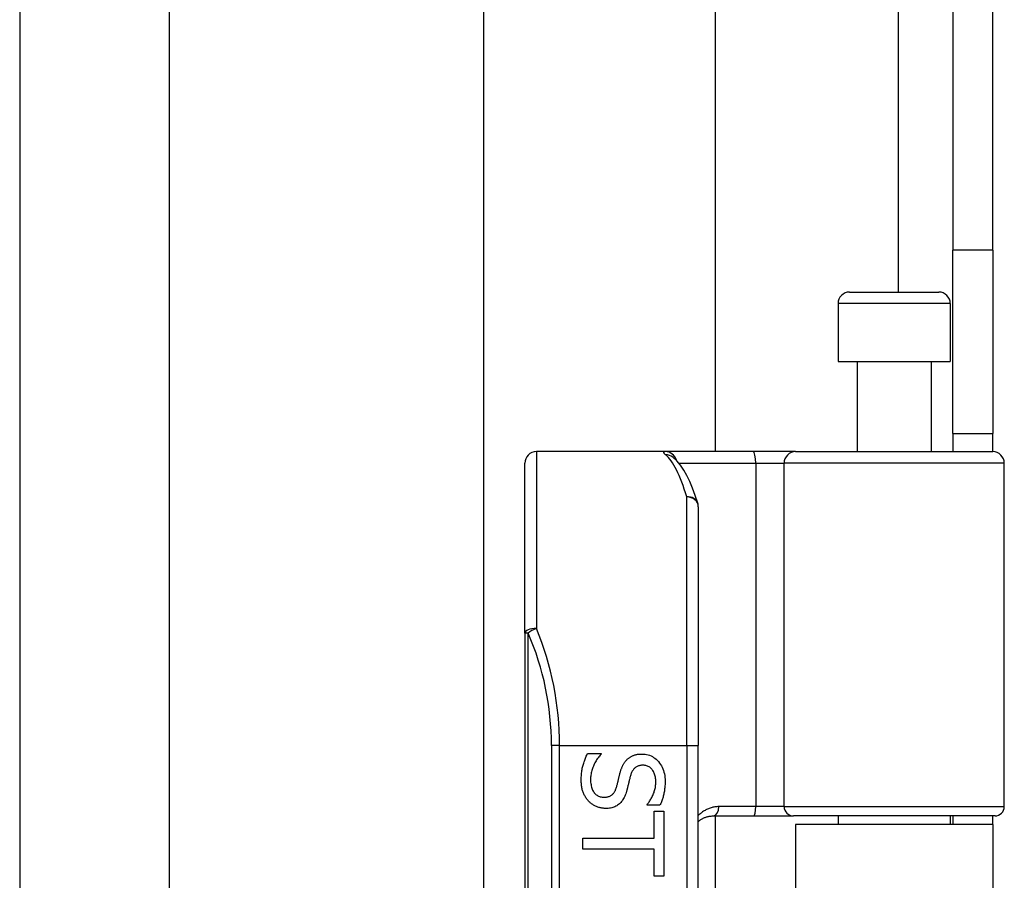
# Model space of a CAD drawing. Header units: inches. Extents: x 5 to 161, y 9 to 87.
# Tile 93 of 195: x 32.98 to 34.66, y 42.29 to 43.76. Entities that reach past the tile are written whole.
import ezdxf

# ---------------------------------------------------------------- set-up
doc = ezdxf.new("R2010")
doc.units = ezdxf.units.IN
doc.header["$MEASUREMENT"] = 0
doc.layers.add('Visible Edges(ANSI)', color=7, linetype='Continuous', lineweight=25)
doc.layers.add('Visible Tangent Edges(ANSI)', color=7, linetype='Continuous', lineweight=25)

msp = doc.modelspace()

# ---------------------------------------------------------------- linework, layer by layer
at = {"layer": 'Visible Edges(ANSI)'}
for p, q in [((33.7724, 42.2105), (33.7724, 57.9901)), ((34.1661, 57.1761), (34.1661, 43.0246)), ((34.5705, 56.8331), (34.5705, 43.3676)), ((34.6385, 43.3676), (34.6385, 56.8331)), ((32.9825, 44.2355), (32.9825, 39.3137)), ((33.2367, 44.1495), (33.2367, 39.3997)), ((34.5705, 43.0556), (34.5705, 43.3676)), ((34.6385, 43.3676), (34.6385, 43.0556)), ((34.3947, 43.2962), (34.5463, 43.2962)), ((34.375, 43.2765), (34.375, 43.1781)), ((34.566, 43.2765), (34.566, 43.1781)), ((34.375, 43.1781), (34.566, 43.1781)), ((34.4075, 43.1781), (34.4075, 43.0246)), ((34.5335, 43.1781), (34.5335, 43.0246)), ((34.5705, 43.0556), (34.6385, 43.0556)), ((34.5705, 43.0556), (34.5705, 43.0246)), ((34.6385, 43.0246), (34.6385, 43.0556)), ((34.0811, 43.0246), (33.8617, 43.0246)), ((34.2306, 43.0246), (34.0811, 43.0246)), ((34.0938, 43.0152), (34.0934, 43.0155)), ((34.3029, 43.0246), (34.2306, 43.0246)), ((34.3029, 43.0246), (34.6383, 43.0246)), ((33.842, 42.7157), (33.842, 43.0049)), ((34.658, 42.4202), (34.658, 43.0049)), ((34.1373, 42.9308), (34.1373, 42.5246)), ((33.842, 42.7157), (33.842, 40.8335)), ((34.1373, 41.0246), (34.1373, 42.5246)), ((33.9488, 42.5108), (33.9718, 42.5108)), ((33.9718, 42.5108), (33.9718, 42.5095)), ((34.05, 42.4225), (34.05, 42.4239)), ((34.0719, 42.4225), (34.05, 42.4225)), ((34.0621, 42.4126), (34.0784, 42.4126)), ((34.0621, 42.3663), (34.0621, 42.4126)), ((34.0784, 42.4126), (34.0784, 42.3018)), ((34.163, 42.4045), (34.2315, 42.4045)), ((34.1661, 42.4045), (34.1661, 41.1447)), ((34.2315, 42.4045), (34.299, 42.4045)), ((34.6422, 42.4045), (34.299, 42.4045)), ((34.375, 42.4045), (34.375, 42.3901)), ((34.566, 42.4045), (34.566, 42.3901)), ((34.5705, 42.4045), (34.5705, 42.3901)), ((34.6385, 42.3901), (34.6385, 42.4045)), ((34.6385, 42.3901), (34.3025, 42.3901)), ((34.3025, 42.3901), (34.3025, 41.1591)), ((34.6385, 42.3901), (34.6385, 41.1591)), ((33.9406, 42.348), (33.9406, 42.3663)), ((33.9406, 42.3663), (34.0621, 42.3663)), ((34.0621, 42.348), (33.9406, 42.348)), ((34.0621, 42.3018), (34.0621, 42.348)), ((34.0784, 42.3018), (34.0621, 42.3018))]:
    msp.add_line(p, q, dxfattribs=at)
at = {"layer": 'Visible Edges(ANSI)', "flags": 128}
for points in [[(34.1364, 42.9366), (34.1321, 42.95), (34.1275, 42.9623), (34.1228, 42.9736), (34.1178, 42.9839), (34.1126, 42.9932), (34.107, 43.0015), (34.1008, 43.0089), (34.0938, 43.0152)], [(33.9381, 42.4656), (33.9381, 42.4681), (33.9382, 42.4705), (33.9383, 42.4728), (33.9385, 42.4751), (33.9386, 42.4773), (33.9389, 42.4795), (33.9392, 42.4816), (33.9395, 42.4836), (33.9399, 42.4856), (33.9403, 42.4875), (33.9407, 42.4893), (33.9412, 42.4911), (33.9418, 42.4928), (33.9423, 42.4945), (33.9429, 42.4963), (33.9435, 42.4979), (33.9441, 42.4996), (33.9447, 42.5013), (33.9453, 42.5029), (33.946, 42.5045), (33.9467, 42.5061), (33.9474, 42.5077), (33.9481, 42.5093), (33.9488, 42.5108)], [(33.9718, 42.5095), (33.9704, 42.508), (33.9691, 42.5064), (33.9678, 42.5048), (33.9666, 42.5032), (33.9654, 42.5015), (33.9643, 42.4999), (33.9632, 42.4981), (33.9622, 42.4964), (33.9612, 42.4946), (33.9603, 42.4928), (33.9595, 42.4909), (33.9587, 42.489), (33.9579, 42.4871), (33.9572, 42.4852), (33.9566, 42.4833), (33.956, 42.4815), (33.9556, 42.4796), (33.9551, 42.4778), (33.9548, 42.4759), (33.9545, 42.4741), (33.9543, 42.4723), (33.9541, 42.4705), (33.954, 42.4687), (33.954, 42.467)], [(34.0165, 42.5009), (34.0173, 42.5016), (34.0181, 42.5023), (34.0189, 42.5029), (34.0197, 42.5035), (34.0206, 42.5041), (34.0215, 42.5047), (34.0224, 42.5052), (34.0233, 42.5057), (34.0242, 42.5062), (34.0252, 42.5067), (34.0262, 42.5071), (34.0272, 42.5075), (34.0283, 42.5079), (34.0293, 42.5082), (34.0304, 42.5085), (34.0315, 42.5088), (34.0327, 42.509), (34.0338, 42.5093), (34.035, 42.5094), (34.0362, 42.5096), (34.0375, 42.5097), (34.0388, 42.5098), (34.0401, 42.5098), (34.0414, 42.5098)], [(34.0414, 42.5098), (34.0441, 42.5097), (34.0468, 42.5095), (34.0494, 42.509), (34.052, 42.5084), (34.0544, 42.5076), (34.0568, 42.5066), (34.0591, 42.5054), (34.0613, 42.504), (34.0635, 42.5025), (34.0656, 42.5008), (34.0676, 42.4989), (34.0695, 42.4968), (34.0713, 42.4945), (34.0729, 42.4922), (34.0744, 42.4898), (34.0758, 42.4873), (34.077, 42.4846), (34.078, 42.4819), (34.0788, 42.4791), (34.0796, 42.4762), (34.0801, 42.4732), (34.0805, 42.47), (34.0807, 42.4668), (34.0808, 42.4635)], [(34.0043, 42.4781), (34.0046, 42.4793), (34.005, 42.4805), (34.0053, 42.4816), (34.0057, 42.4827), (34.0061, 42.4838), (34.0065, 42.4849), (34.0069, 42.486), (34.0073, 42.487), (34.0077, 42.488), (34.0081, 42.489), (34.0086, 42.49), (34.0091, 42.4909), (34.0096, 42.4918), (34.0101, 42.4928), (34.0106, 42.4937), (34.0112, 42.4945), (34.0117, 42.4954), (34.0123, 42.4962), (34.013, 42.4971), (34.0136, 42.4979), (34.0143, 42.4986), (34.015, 42.4994), (34.0157, 42.5002), (34.0165, 42.5009)], [(34.0433, 42.4907), (34.0419, 42.4907), (34.0405, 42.4906), (34.0392, 42.4905), (34.0379, 42.4902), (34.0366, 42.4899), (34.0355, 42.4896), (34.0343, 42.4892), (34.0332, 42.4887), (34.0322, 42.4881), (34.0312, 42.4875), (34.0303, 42.4869), (34.0294, 42.4861), (34.0285, 42.4853), (34.0277, 42.4845), (34.027, 42.4835), (34.0262, 42.4826), (34.0256, 42.4815), (34.0249, 42.4805), (34.0243, 42.4793), (34.0237, 42.4781), (34.0232, 42.4769), (34.0227, 42.4756), (34.0223, 42.4742), (34.0219, 42.4728)], [(34.065, 42.4623), (34.0649, 42.4644), (34.0648, 42.4664), (34.0646, 42.4683), (34.0643, 42.4702), (34.0639, 42.472), (34.0635, 42.4738), (34.0629, 42.4755), (34.0623, 42.4771), (34.0616, 42.4786), (34.0608, 42.4801), (34.0599, 42.4815), (34.059, 42.4829), (34.058, 42.4841), (34.0569, 42.4853), (34.0558, 42.4863), (34.0546, 42.4872), (34.0534, 42.4881), (34.0521, 42.4888), (34.0507, 42.4894), (34.0494, 42.4899), (34.0479, 42.4903), (34.0464, 42.4905), (34.0449, 42.4907), (34.0433, 42.4907)], [(33.9981, 42.4532), (33.9984, 42.4543), (33.9986, 42.4553), (33.9989, 42.4563), (33.9992, 42.4574), (33.9995, 42.4583), (33.9997, 42.4593), (34, 42.4603), (34.0002, 42.4612), (34.0004, 42.4622), (34.0007, 42.4631), (34.0009, 42.464), (34.0011, 42.4649), (34.0013, 42.4658), (34.0015, 42.4667), (34.0017, 42.4677), (34.002, 42.4687), (34.0022, 42.4698), (34.0025, 42.4709), (34.0028, 42.472), (34.0031, 42.4731), (34.0034, 42.4743), (34.0037, 42.4756), (34.004, 42.4768), (34.0043, 42.4781)], [(33.9506, 42.4297), (33.9496, 42.4308), (33.9487, 42.4319), (33.9478, 42.4331), (33.9469, 42.4343), (33.9461, 42.4355), (33.9453, 42.4367), (33.9445, 42.438), (33.9438, 42.4392), (33.9431, 42.4406), (33.9425, 42.4419), (33.9419, 42.4432), (33.9413, 42.4446), (33.9408, 42.4461), (33.9404, 42.4475), (33.9399, 42.4491), (33.9395, 42.4507), (33.9392, 42.4523), (33.9389, 42.4541), (33.9387, 42.4558), (33.9385, 42.4577), (33.9383, 42.4596), (33.9382, 42.4615), (33.9381, 42.4635), (33.9381, 42.4656)], [(33.954, 42.467), (33.954, 42.4645), (33.9541, 42.4621), (33.9544, 42.4598), (33.9547, 42.4577), (33.9551, 42.4556), (33.9555, 42.4536), (33.9561, 42.4518), (33.9568, 42.45), (33.9575, 42.4484), (33.9583, 42.4468), (33.9593, 42.4454), (33.9603, 42.444), (33.9613, 42.4428), (33.9625, 42.4416), (33.9637, 42.4406), (33.9649, 42.4397), (33.9662, 42.4389), (33.9676, 42.4382), (33.969, 42.4376), (33.9705, 42.4371), (33.972, 42.4367), (33.9736, 42.4365), (33.9753, 42.4363), (33.977, 42.4363)], [(34.0219, 42.4728), (34.0216, 42.4718), (34.0213, 42.4708), (34.021, 42.4697), (34.0208, 42.4686), (34.0205, 42.4675), (34.0202, 42.4663), (34.0199, 42.4651), (34.0196, 42.4639), (34.0193, 42.4626), (34.0189, 42.4613), (34.0186, 42.4599), (34.0183, 42.4585), (34.0179, 42.4571), (34.0176, 42.4558), (34.0173, 42.4545), (34.017, 42.4532), (34.0167, 42.452), (34.0164, 42.4508), (34.016, 42.4497), (34.0157, 42.4486), (34.0155, 42.4475), (34.0152, 42.4465), (34.0149, 42.4455), (34.0146, 42.4445)], [(34.05, 42.4239), (34.051, 42.425), (34.052, 42.4262), (34.0529, 42.4274), (34.0538, 42.4287), (34.0547, 42.43), (34.0556, 42.4314), (34.0565, 42.4328), (34.0573, 42.4343), (34.0582, 42.4358), (34.059, 42.4374), (34.0597, 42.439), (34.0605, 42.4407), (34.0612, 42.4424), (34.0619, 42.4442), (34.0624, 42.4459), (34.063, 42.4477), (34.0634, 42.4495), (34.0638, 42.4512), (34.0642, 42.453), (34.0645, 42.4549), (34.0647, 42.4567), (34.0648, 42.4585), (34.0649, 42.4604), (34.065, 42.4623)], [(34.0808, 42.4635), (34.0808, 42.4616), (34.0807, 42.4597), (34.0807, 42.4578), (34.0806, 42.4559), (34.0804, 42.4541), (34.0802, 42.4522), (34.08, 42.4504), (34.0798, 42.4486), (34.0795, 42.4468), (34.0792, 42.4451), (34.0789, 42.4433), (34.0785, 42.4416), (34.0781, 42.4399), (34.0777, 42.4382), (34.0773, 42.4366), (34.0768, 42.4349), (34.0763, 42.4333), (34.0757, 42.4317), (34.0752, 42.4301), (34.0746, 42.4286), (34.0739, 42.427), (34.0733, 42.4255), (34.0726, 42.424), (34.0719, 42.4225)], [(33.977, 42.4363), (33.9783, 42.4363), (33.9796, 42.4364), (33.9809, 42.4365), (33.9821, 42.4367), (33.9833, 42.437), (33.9844, 42.4373), (33.9855, 42.4376), (33.9866, 42.4381), (33.9876, 42.4385), (33.9886, 42.4391), (33.9895, 42.4397), (33.9904, 42.4403), (33.9912, 42.441), (33.992, 42.4418), (33.9928, 42.4427), (33.9935, 42.4436), (33.9942, 42.4445), (33.9949, 42.4456), (33.9955, 42.4467), (33.9961, 42.4479), (33.9966, 42.4491), (33.9971, 42.4504), (33.9976, 42.4518), (33.9981, 42.4532)], [(34.0146, 42.4445), (34.0138, 42.4422), (34.013, 42.44), (34.0121, 42.4379), (34.0112, 42.4359), (34.0102, 42.434), (34.0091, 42.4322), (34.008, 42.4306), (34.0068, 42.429), (34.0056, 42.4275), (34.0043, 42.4262), (34.0029, 42.4249), (34.0015, 42.4237), (34, 42.4227), (33.9984, 42.4217), (33.9968, 42.4209), (33.9952, 42.4201), (33.9935, 42.4194), (33.9917, 42.4188), (33.9899, 42.4183), (33.988, 42.4179), (33.986, 42.4176), (33.984, 42.4173), (33.982, 42.4172), (33.9799, 42.4172)], [(33.9799, 42.4172), (33.9785, 42.4172), (33.9772, 42.4172), (33.9758, 42.4174), (33.9745, 42.4175), (33.9731, 42.4177), (33.9718, 42.418), (33.9705, 42.4183), (33.9691, 42.4186), (33.9678, 42.419), (33.9665, 42.4194), (33.9652, 42.4199), (33.9639, 42.4205), (33.9626, 42.421), (33.9614, 42.4216), (33.9601, 42.4223), (33.9589, 42.4229), (33.9578, 42.4237), (33.9567, 42.4244), (33.9556, 42.4252), (33.9545, 42.426), (33.9535, 42.4269), (33.9525, 42.4278), (33.9515, 42.4287), (33.9506, 42.4297)], [(34.1373, 42.3949), (34.1382, 42.3956), (34.139, 42.3963), (34.14, 42.397), (34.1409, 42.3977), (34.1418, 42.3983), (34.1428, 42.3989), (34.1438, 42.3995), (34.1448, 42.4), (34.1458, 42.4005), (34.1468, 42.401), (34.1479, 42.4015), (34.149, 42.4019), (34.1501, 42.4023), (34.1512, 42.4027), (34.1523, 42.403), (34.1534, 42.4033), (34.1546, 42.4036), (34.1558, 42.4038), (34.1569, 42.404), (34.1581, 42.4042), (34.1593, 42.4043), (34.1606, 42.4044), (34.1618, 42.4045), (34.163, 42.4045)]]:
    msp.add_lwpolyline(points, dxfattribs=at)
at = {"layer": 'Visible Edges(ANSI)'}
for centre, radius, start, end in [((34.3947, 43.2765), 0.0197, 90, 180), ((34.5463, 43.2765), 0.0197, 0, 90), ((33.8617, 43.0049), 0.0197, 90, 180), ((34.6383, 43.0049), 0.0197, 0, 90), ((34.1176, 42.9308), 0.0197, 0, 17.0415), ((34.6422, 42.4202), 0.0157, 270, 0)]:
    msp.add_arc(centre, radius, start, end, dxfattribs=at)
at = {"layer": 'Visible Tangent Edges(ANSI)'}
for p, q in [((34.4775, 56.9044), (34.4775, 43.2962)), ((34.6385, 43.3676), (34.5705, 43.3676)), ((34.566, 43.2765), (34.375, 43.2765)), ((33.8617, 43.0246), (33.8617, 42.7235)), ((34.1043, 43.0049), (34.235, 43.0049)), ((34.235, 43.0049), (34.235, 42.4202)), ((34.235, 43.0049), (34.2833, 43.0049)), ((34.658, 43.0049), (34.2833, 43.0049)), ((34.2833, 42.4202), (34.2833, 43.0049)), ((34.1176, 42.5246), (34.1176, 42.9475)), ((33.8478, 42.7157), (33.842, 42.7157)), ((33.8478, 40.8335), (33.8478, 42.7157)), ((33.9013, 42.5246), (33.8874, 42.5246)), ((33.8874, 42.5246), (33.8874, 41.0246)), ((33.9013, 42.5246), (34.1176, 42.5246)), ((33.9013, 41.0246), (33.9013, 42.5246)), ((34.1176, 42.5246), (34.1176, 41.0246)), ((34.1176, 42.5246), (34.1373, 42.5246)), ((34.235, 42.4202), (34.1722, 42.4202)), ((34.2833, 42.4202), (34.235, 42.4202)), ((34.2833, 42.4202), (34.658, 42.4202))]:
    msp.add_line(p, q, dxfattribs=at)
at = {"layer": 'Visible Tangent Edges(ANSI)', "flags": 128}
for points in [[(34.0811, 43.0246), (34.0806, 43.0246), (34.0802, 43.0245), (34.0798, 43.0245), (34.0794, 43.0244), (34.0791, 43.0243), (34.0789, 43.0242), (34.0786, 43.0241), (34.0785, 43.024), (34.0783, 43.0238), (34.0783, 43.0236), (34.0782, 43.0234), (34.0782, 43.0232), (34.0783, 43.023), (34.0784, 43.0227), (34.0785, 43.0224), (34.0787, 43.0221), (34.0789, 43.0218), (34.0792, 43.0215), (34.0795, 43.0211), (34.0799, 43.0207), (34.0803, 43.0204), (34.0808, 43.0199), (34.0813, 43.0195), (34.0818, 43.0191)], [(34.1722, 42.4202), (34.1705, 42.4202), (34.1688, 42.4201), (34.1671, 42.42), (34.1655, 42.4198), (34.1638, 42.4195), (34.1622, 42.4192), (34.1606, 42.4188), (34.159, 42.4183), (34.1575, 42.4179), (34.1559, 42.4173), (34.1544, 42.4167), (34.153, 42.4161), (34.1515, 42.4154), (34.1501, 42.4147), (34.1487, 42.4139), (34.1473, 42.4131), (34.146, 42.4123), (34.1446, 42.4114), (34.1433, 42.4104), (34.1421, 42.4094), (34.1408, 42.4084), (34.1396, 42.4073), (34.1384, 42.4062), (34.1373, 42.4051)]]:
    msp.add_lwpolyline(points, dxfattribs=at)
at = {"layer": 'Visible Tangent Edges(ANSI)'}
msp.add_arc((33.4071, 42.5246), 0.4803, 0, 23.4439, dxfattribs=at)
for centre, major_axis, ratio, start_param, end_param in [((34.0811, 43.0049), (0, 0.0197), 0.985236, 4.962801, 6.283185), ((34.0818, 42.9996), (0.012, 0.0156), 0.971402, 0, 0.672693), ((34.0681, 42.5246), (0, -0.5), 0.185699, 2.578938, 2.993098), ((34.2306, 43.0049), (0, 0.0197), 0.225879, 4.712389, 6.283185), ((34.3029, 43.0049), (0, 0.0197), 0.998608, 0, 1.570796), ((34.1176, 42.9308), (0.0188, 0.0058), 0.834757, 0, 1.320298), ((34.1176, 42.9308), (0.0197, 0), 0.845842, 0, 1.570796), ((33.8617, 42.7157), (-0.0197, 0), 0.39785, 4.712389, 6.283185), ((33.8617, 42.7157), (0.0181, 0.0078), 0.369668, 1.411843, 2.276718), ((33.421, 42.5246), (0, 0.5), 0.96063, 4.712389, 5.121562), ((34.163, 42.4202), (0, -0.0157), 0.580671, 0, 1.570796), ((34.2315, 42.4202), (0, -0.0157), 0.225879, 0, 1.570796), ((34.299, 42.4202), (0, -0.0157), 0.998608, 4.712389, 6.283185)]:
    msp.add_ellipse(centre, major_axis=major_axis, ratio=ratio, start_param=start_param, end_param=end_param, dxfattribs=at)

doc.saveas('drawing.dxf')
